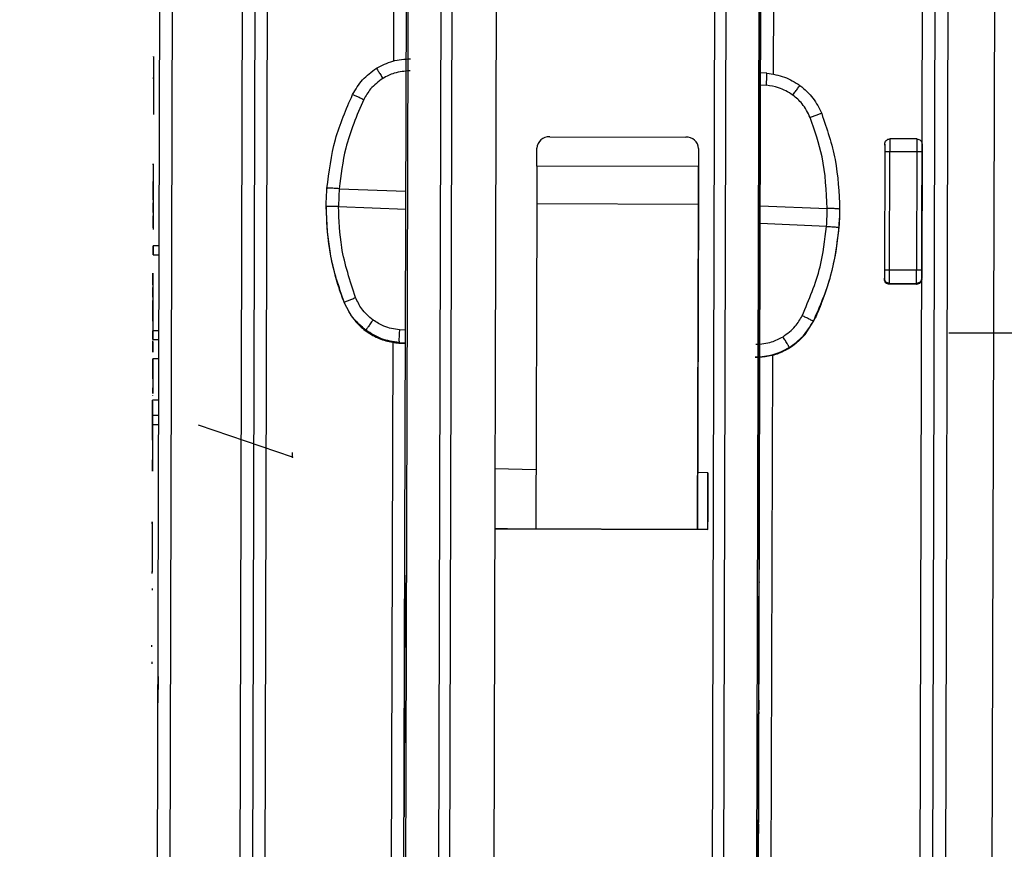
# Model space of a CAD drawing. Header units: millimetres. Extents: x -487 to 230, y -420 to 263.
# Tile 6 of 16: x -24 to 14, y -267 to -235. Entities that reach past the tile are written whole.
import ezdxf

# ---------------------------------------------------------------- set-up
doc = ezdxf.new("R2010")
doc.units = ezdxf.units.MM
doc.header["$PDSIZE"] = -1

msp = doc.modelspace()

# ---------------------------------------------------------------- linework, layer by layer
at = {"color": 7, "linetype": 'Continuous', "lineweight": 25}
for p, q in [((-7.4, -277.321), (-7.198, -203.657)), ((-5.481, -203.64), (-5.683, -277.326)), ((-9.183, -277.377), (-8.982, -203.961)), ((-7.829, -277.325), (-7.627, -203.706)), ((-14.884, -204.787), (-15.117, -289.749)), ((-14.621, -289.738), (-14.389, -204.776)), ((-15.383, -205.917), (-15.609, -288.312)), ((10.891, -288.432), (11.117, -205.776)), ((11.387, -288.445), (11.613, -205.789)), ((4.741, -206.422), (4.546, -277.411)), ((4.811, -206.428), (4.584, -289.227)), ((11.387, -288.464), (11.609, -207.137)), ((12.105, -207.15), (11.887, -286.567)), ((-18.785, -278.02), (-18.608, -213.333)), ((-18.29, -278.01), (-18.112, -213.322)), ((13.897, -213.345), (13.719, -278.032)), ((-9.529, -222.726), (-9.567, -236.399)), ((5.262, -222.766), (5.223, -236.926)), ((2.836, -277.351), (2.984, -223.448)), ((3.409, -223.454), (3.261, -277.357)), ((4.685, -252.602), (4.742, -231.608)), ((-18.91, -236.224), (-18.917, -238.47)), ((-18.91, -236.237), (-18.91, -236.224)), ((4.978, -236.872), (4.728, -236.853)), ((-18.913, -237.095), (-18.913, -237.04)), ((4.727, -237.325), (4.958, -237.342)), ((-18.917, -238.47), (-18.917, -238.484)), ((-3.479, -239.345), (1.821, -239.359)), ((9.57, -239.67), (9.57, -239.632)), ((10.825, -239.435), (9.771, -239.433)), ((11.025, -239.636), (11.025, -239.675)), ((-3.982, -240.49), (-3.98, -239.791)), ((2.32, -239.809), (2.318, -240.507)), ((2.32, -239.809), (2.319, -240.163)), ((9.57, -239.925), (9.557, -244.55)), ((9.757, -244.546), (9.77, -239.921)), ((9.77, -239.921), (10.824, -239.924)), ((10.824, -239.924), (10.811, -244.548)), ((11.024, -239.929), (11.011, -244.554)), ((-18.922, -240.398), (-18.924, -241.052)), ((-18.922, -240.439), (-18.922, -240.398)), ((2.319, -240.163), (2.317, -240.862)), ((2.318, -240.507), (-3.982, -240.49)), ((-18.924, -241.052), (-18.924, -241.092)), ((-18.926, -241.809), (-18.924, -241.355)), ((-18.924, -241.355), (-18.926, -242.087)), ((-11.676, -241.371), (-9.085, -241.474)), ((2.315, -241.6), (2.279, -254.649)), ((-18.927, -242.1), (-18.926, -241.923)), ((-3.986, -241.967), (-4.021, -254.631)), ((2.314, -241.984), (-3.986, -241.967)), ((2.279, -254.649), (2.314, -241.984)), ((-18.926, -242.087), (-18.929, -242.891)), ((-18.927, -242.297), (-18.927, -242.1)), ((-12.187, -242.091), (-12.187, -242.121)), ((-11.705, -242.068), (-9.087, -242.172)), ((4.714, -242.034), (7.331, -242.143)), ((7.813, -242.173), (7.805, -242.552)), ((7.813, -242.173), (7.813, -242.143)), ((-18.929, -242.891), (-18.927, -242.424)), ((7.303, -242.839), (4.712, -242.732)), ((7.805, -242.552), (7.805, -242.522)), ((-18.929, -242.871), (-18.929, -242.958)), ((-18.929, -242.917), (-18.929, -242.958)), ((-18.681, -243.6), (-18.931, -243.6)), ((-18.932, -243.944), (-18.682, -243.945)), ((-18.934, -244.659), (-18.936, -245.391)), ((-18.935, -245.113), (-18.934, -244.659)), ((10.811, -244.548), (9.757, -244.546)), ((9.556, -244.857), (9.556, -244.895)), ((9.755, -245.057), (10.81, -245.06)), ((9.755, -245.096), (9.755, -245.057)), ((10.81, -245.06), (10.81, -245.099)), ((11.01, -244.899), (11.01, -244.861)), ((-18.936, -245.391), (-18.938, -246.195)), ((-18.936, -245.404), (-18.935, -245.227)), ((-18.936, -245.601), (-18.936, -245.404)), ((10.81, -245.099), (9.755, -245.096)), ((-18.938, -246.195), (-18.936, -245.728)), ((-11.488, -245.791), (-11.488, -245.818)), ((-11.488, -245.818), (-11.213, -246.328)), ((-18.939, -246.529), (-18.938, -246.195)), ((6.471, -247.046), (6.786, -246.56)), ((6.786, -246.56), (6.786, -246.533)), ((-18.69, -246.904), (-18.94, -246.904)), ((-9.1, -246.889), (-9.331, -246.871)), ((-18.942, -247.74), (-18.941, -247.303)), ((-18.941, -247.248), (-18.691, -247.249)), ((-9.597, -247.345), (-9.7, -285.22)), ((-9.351, -247.365), (-9.101, -247.383)), ((-9.351, -247.389), (-9.351, -247.365)), ((-9.351, -247.389), (-9.101, -247.408)), ((-9.101, -247.408), (-9.351, -247.389)), ((-9.351, -247.389), (-9.351, -247.389)), ((-18.693, -247.998), (-18.943, -247.997)), ((5.193, -247.855), (5.091, -285.261)), ((-18.946, -249.349), (-18.946, -249.134)), ((-18.947, -249.413), (-18.947, -249.427)), ((-18.697, -249.61), (-18.947, -249.609)), ((-18.699, -250.213), (-18.949, -250.212)), ((-18.95, -250.556), (-18.7, -250.557)), ((-18.955, -252.377), (-18.953, -251.94)), ((-5.615, -252.291), (-5.621, -254.607)), ((-4.015, -252.32), (-5.615, -252.291)), ((-5.616, -252.691), (-5.621, -254.62)), ((-5.616, -252.691), (-5.616, -252.69)), ((2.685, -252.441), (2.285, -252.434)), ((2.679, -254.652), (2.685, -252.441)), ((2.685, -252.441), (2.68, -254.345)), ((4.678, -255.078), (4.684, -252.858)), ((4.683, -253.179), (4.683, -253.114)), ((-18.96, -254.353), (-18.962, -255.007)), ((-18.96, -254.422), (-18.96, -254.353)), ((-5.621, -254.607), (-5.121, -254.608)), ((-5.621, -254.62), (-5.121, -254.622)), ((2.679, -254.65), (-5.621, -254.626)), ((-5.621, -254.629), (2.679, -254.652)), ((-5.121, -254.608), (-5.121, -254.622)), ((-18.962, -255.032), (-18.965, -256.315)), ((-18.962, -255.007), (-18.962, -255.032)), ((4.679, -254.781), (4.678, -255.191)), ((4.677, -255.364), (4.676, -255.958)), ((4.676, -255.624), (4.677, -255.374)), ((4.677, -255.374), (4.677, -255.421)), ((4.626, -273.957), (4.676, -255.757)), ((4.674, -256.649), (4.676, -255.66)), ((4.675, -256.255), (4.676, -255.694)), ((4.676, -255.66), (4.676, -255.624)), ((4.675, -256.201), (4.675, -255.986)), ((-18.966, -256.358), (-18.966, -256.329)), ((-18.965, -256.315), (-18.965, -256.289)), ((-18.967, -256.943), (-18.967, -257.012)), ((4.674, -256.684), (4.673, -256.72)), ((4.673, -256.954), (4.673, -256.924)), ((4.67, -257.829), (4.672, -257.244)), ((4.672, -257.249), (4.671, -257.769)), ((-9.129, -257.4), (-9.149, -264.831)), ((4.672, -257.429), (4.671, -257.454)), ((4.671, -257.518), (4.671, -257.557)), ((4.671, -257.687), (4.671, -257.629)), ((4.668, -258.56), (4.67, -257.998)), ((4.67, -258.039), (4.668, -258.624)), ((4.669, -258.193), (4.67, -257.945)), ((4.67, -257.951), (4.669, -258.412)), ((4.667, -258.941), (4.669, -258.48)), ((4.669, -258.488), (4.668, -258.741)), ((4.67, -258.143), (4.669, -258.219)), ((4.669, -258.256), (4.67, -258.151)), ((4.669, -258.353), (4.669, -258.193)), ((4.669, -258.219), (4.669, -258.361)), ((4.669, -258.35), (4.669, -258.312)), ((4.668, -258.539), (4.667, -258.947)), ((4.668, -258.619), (4.668, -258.56)), ((4.668, -258.749), (4.668, -258.673)), ((-18.973, -259.225), (-18.973, -259.156)), ((4.666, -259.504), (4.667, -258.919)), ((4.667, -258.924), (4.666, -259.544)), ((4.666, -259.604), (4.667, -259.238)), ((4.667, -259.247), (4.666, -259.497)), ((4.667, -259.193), (4.667, -259.231)), ((4.665, -259.642), (4.666, -259.273)), ((4.666, -259.423), (4.665, -259.649)), ((4.665, -259.673), (4.666, -259.581)), ((4.666, -259.421), (4.666, -259.436)), ((4.666, -259.506), (4.666, -259.423)), ((4.666, -259.54), (4.666, -259.611)), ((-18.975, -259.81), (-18.975, -259.879)), ((4.664, -260.182), (4.665, -259.673)), ((4.665, -259.714), (4.664, -260.298)), ((4.664, -260.065), (4.665, -259.731)), ((4.664, -260.011), (4.665, -259.733)), ((4.664, -259.99), (4.665, -259.763)), ((4.665, -259.861), (4.664, -260.197)), ((4.664, -260.024), (4.665, -259.933)), ((4.665, -259.965), (4.664, -260.011)), ((4.665, -259.74), (4.665, -259.945)), ((4.665, -259.812), (4.665, -259.965)), ((4.664, -260.192), (4.664, -260.065)), ((4.664, -260.294), (4.664, -260.182)), ((4.661, -261.255), (4.662, -260.772)), ((4.663, -260.573), (4.663, -260.619)), ((4.662, -260.869), (4.662, -260.835)), ((4.661, -261.304), (4.659, -261.95)), ((4.659, -262.128), (4.66, -261.5)), ((4.66, -261.649), (4.661, -261.301)), ((4.66, -261.55), (4.66, -261.675)), ((4.659, -261.905), (4.658, -262.471)), ((4.66, -261.747), (4.659, -261.938)), ((4.659, -262.137), (4.66, -261.758)), ((4.657, -262.568), (4.659, -262.104)), ((4.659, -262.144), (4.657, -262.65)), ((4.657, -262.65), (4.658, -262.184)), ((4.658, -262.251), (4.659, -262.128)), ((4.656, -262.938), (4.657, -262.568)), ((4.657, -262.688), (4.656, -263.137)), ((4.657, -262.831), (4.658, -262.469)), ((4.658, -262.509), (4.657, -262.819)), ((4.658, -262.513), (4.658, -262.52)), ((4.656, -263), (4.655, -263.543)), ((4.655, -263.433), (4.656, -263)), ((4.657, -262.819), (4.656, -263.108)), ((4.656, -263.218), (4.657, -262.831)), ((4.655, -263.459), (4.654, -263.699)), ((4.655, -263.596), (4.655, -263.453)), ((4.654, -263.814), (4.653, -264.351)), ((4.654, -263.862), (4.655, -263.596)), ((4.654, -263.651), (4.654, -263.728)), ((4.654, -263.764), (4.654, -263.66)), ((4.654, -263.734), (4.654, -263.727)), ((4.654, -263.728), (4.654, -263.869)), ((4.654, -263.736), (4.654, -263.731)), ((4.654, -263.755), (4.654, -263.92)), ((4.654, -263.839), (4.654, -263.764)), ((4.654, -263.781), (4.654, -263.829)), ((4.654, -263.829), (4.654, -263.814)), ((4.653, -264.062), (4.651, -265.048)), ((4.653, -264.019), (4.652, -264.48)), ((4.652, -264.486), (4.653, -264.077)), ((4.653, -264.119), (4.652, -264.456)), ((4.652, -264.44), (4.653, -264.156)), ((4.653, -264.199), (4.652, -264.478)), ((4.653, -264.221), (4.652, -264.447)), ((4.652, -264.47), (4.653, -264.225)), ((4.653, -264.21), (4.654, -263.989)), ((4.654, -263.996), (4.653, -264.183)), ((4.653, -264.156), (4.653, -264.013)), ((4.653, -264.084), (4.653, -264.036)), ((4.653, -264.215), (4.653, -264.04)), ((4.653, -264.068), (4.653, -264.226)), ((4.653, -264.246), (4.653, -264.199)), ((4.653, -264.223), (4.653, -264.258)), ((4.653, -264.258), (4.653, -264.248)), ((4.652, -264.481), (4.651, -265.035)), ((4.651, -264.963), (4.652, -264.53)), ((4.652, -264.538), (4.651, -264.787)), ((4.651, -264.754), (4.652, -264.561)), ((4.652, -264.568), (4.651, -264.969)), ((4.651, -265.078), (4.652, -264.606)), ((4.652, -264.607), (4.651, -264.972)), ((4.652, -264.45), (4.653, -264.266)), ((4.652, -264.671), (4.652, -264.6)), ((4.649, -265.732), (4.651, -264.984)), ((4.651, -264.883), (4.65, -265.431)), ((4.65, -265.13), (4.651, -264.934)), ((4.651, -264.997), (4.65, -265.156)), ((4.651, -264.789), (4.651, -264.775)), ((4.651, -264.864), (4.651, -264.782)), ((4.651, -264.785), (4.651, -264.806)), ((4.65, -265.252), (4.646, -266.899)), ((4.649, -265.618), (4.65, -265.239)), ((4.649, -265.736), (4.65, -265.382)), ((4.65, -265.228), (4.65, -265.416)), ((4.65, -265.237), (4.65, -265.295)), ((4.649, -265.477), (4.65, -265.434)), ((4.649, -265.527), (4.649, -265.548)), ((4.649, -265.779), (4.649, -265.773)), ((4.648, -266.124), (4.646, -266.674)), ((4.647, -266.469), (4.648, -266.121)), ((4.648, -266.186), (4.648, -266.109)), ((4.645, -267.071), (4.647, -266.32)), ((4.647, -266.463), (4.647, -266.243)), ((4.647, -266.37), (4.647, -266.495)), ((4.647, -266.505), (4.647, -266.499)), ((4.645, -266.957), (4.646, -266.578)), ((4.646, -266.567), (4.646, -266.758)), ((4.646, -266.814), (4.646, -266.891))]:
    msp.add_line(p, q, dxfattribs=at)
at = {"color": 7, "linetype": 'Continuous'}
for p, q in [((19.801, -247.019), (12.065, -246.997)), ((-13.499, -251.825), (-17.162, -250.585)), ((-13.499, -251.825), (-13.499, -251.645))]:
    msp.add_line(p, q, dxfattribs=at)
at = {"color": 7, "linetype": 'Continuous', "lineweight": 25, "flags": 128}
for points in [[(-9.112, -277.372), (-9.011, -240.66), (-8.911, -203.938)], [(-3.982, -240.49), (-3.983, -240.666), (-3.983, -240.851), (-3.984, -241.04), (-3.984, -241.232), (-3.985, -241.423), (-3.985, -241.611), (-3.986, -241.793), (-3.986, -241.967)], [(2.314, -241.984), (2.314, -241.811), (2.315, -241.628), (2.315, -241.44), (2.316, -241.249), (2.316, -241.057), (2.317, -240.868), (2.317, -240.684), (2.318, -240.507)], [(2.317, -240.862), (2.317, -240.95), (2.316, -241.042), (2.316, -241.137), (2.316, -241.233), (2.316, -241.328), (2.315, -241.423), (2.315, -241.514), (2.315, -241.6)]]:
    msp.add_lwpolyline(points, dxfattribs=at)
at = {"color": 7, "linetype": 'Continuous', "lineweight": 25}
for centre, radius, start, end in [((-2.307, -281.03), 66.486, 104.23385, 179.83753), ((-2.307, -280.971), 66.353, 104.26055, 179.83753), ((-2.307, -280.96), 65.983, 104.34537, 179.83754), ((-2.306, -280.912), 58.487, 106.24073, 179.83791), ((1.569, -236.966), 3.41, 353.6641, 1.5759), ((-3.505, -239.82), 0.476, 86.8815, 176.538), ((1.844, -239.835), 0.476, 3.1478, 92.8046), ((-2.192, -242.147), 9.995, 179.8509, 197.1474), ((-2.182, -242.147), 9.995, 338.2006, 357.6737), ((-5.671, -247.264), 3.681, 173.8795, 181.5709)]:
    msp.add_arc(centre, radius, start, end, dxfattribs=at)
for points, knots in [([(-10.226, -236.68), (-10.02, -236.572), (-9.604, -236.356), (-9.137, -236.324), (-8.902, -236.309)], [0, 0, 0, 0, 0.497506, 1, 1, 1, 1]), ([(-11.159, -237.705), (-11.042, -237.504), (-10.804, -237.096), (-10.42, -236.82), (-10.226, -236.68)], [0, 0, 0, 0, 0.493535, 1, 1, 1, 1]), ([(-10.226, -236.68), (-10.223, -236.685), (-10.217, -236.694), (-10.161, -236.784), (-10.079, -236.918), (-10.013, -237.025), (-9.981, -237.076)], [0, 0, 0, 0, 0.2407445, 0.5000214, 0.7592865, 1, 1, 1, 1]), ([(-8.921, -236.779), (-9.131, -236.795), (-9.505, -236.823), (-9.835, -236.998), (-9.981, -237.076)], [0, 0, 0, 0, 0.558989, 1, 1, 1, 1]), ([(4.978, -236.872), (5.211, -236.907), (5.674, -236.976), (6.071, -237.226), (6.268, -237.35)], [0, 0, 0, 0, 0.5024939, 1, 1, 1, 1]), ([(-9.981, -237.076), (-10.152, -237.201), (-10.457, -237.425), (-10.645, -237.752), (-10.727, -237.896)], [0, 0, 0, 0, 0.559278, 1, 1, 1, 1]), ([(5.99, -237.724), (5.811, -237.614), (5.492, -237.417), (5.121, -237.365), (4.958, -237.342)], [0, 0, 0, 0, 0.560053, 1, 1, 1, 1]), ([(5.99, -237.724), (6.026, -237.676), (6.101, -237.574), (6.194, -237.448), (6.257, -237.363), (6.264, -237.354), (6.268, -237.35)], [0, 0, 0, 0, 0.240724, 0.5, 0.759276, 1, 1, 1, 1]), ([(6.268, -237.35), (6.45, -237.505), (6.81, -237.811), (7.014, -238.237), (7.114, -238.447)], [0, 0, 0, 0, 0.506465, 1, 1, 1, 1]), ([(-12.158, -241.363), (-12.077, -240.717), (-11.918, -239.45), (-11.409, -238.279), (-11.159, -237.705)], [0, 0, 0, 0, 0.509998, 1, 1, 1, 1]), ([(-11.159, -237.705), (-11.151, -237.706), (-11.134, -237.708), (-11.019, -237.758), (-10.874, -237.825), (-10.775, -237.873), (-10.727, -237.896)], [0, 0, 0, 0, 0.270837, 0.562281, 0.789161, 1, 1, 1, 1]), ([(6.668, -238.602), (6.574, -238.412), (6.407, -238.073), (6.118, -237.831), (5.99, -237.724)], [0, 0, 0, 0, 0.559793, 1, 1, 1, 1]), ([(-10.727, -237.896), (-10.994, -238.521), (-11.471, -239.638), (-11.613, -240.841), (-11.676, -241.371)], [0, 0, 0, 0, 0.5599132, 1, 1, 1, 1]), ([(7.114, -238.447), (7.106, -238.447), (7.089, -238.448), (6.969, -238.488), (6.82, -238.543), (6.717, -238.583), (6.668, -238.602)], [0, 0, 0, 0, 0.270837, 0.562281, 0.789161, 1, 1, 1, 1]), ([(7.114, -238.447), (7.317, -239.039), (7.729, -240.248), (7.785, -241.523), (7.813, -242.174)], [0, 0, 0, 0, 0.490002, 1, 1, 1, 1]), ([(7.331, -242.143), (7.299, -241.464), (7.24, -240.252), (6.842, -239.106), (6.668, -238.602)], [0, 0, 0, 0, 0.559938, 1, 1, 1, 1]), ([(9.57, -239.632), (9.57, -239.635), (9.57, -239.641), (9.57, -239.699), (9.57, -239.76), (9.57, -239.829), (9.57, -239.887), (9.57, -239.925)], [0, 0, 0, 0, 0.249018, 0.499645, 0.628514, 0.760387, 1, 1, 1, 1]), ([(11.025, -239.636), (11.025, -239.639), (11.025, -239.646), (11.024, -239.703), (11.024, -239.764), (11.024, -239.833), (11.024, -239.891), (11.024, -239.929)], [0, 0, 0, 0, 0.248289, 0.4995892, 0.6270295, 0.7603564, 1, 1, 1, 1]), ([(-18.922, -240.439), (-18.922, -240.459), (-18.922, -240.488), (-18.923, -240.664), (-18.923, -240.825), (-18.924, -241.02), (-18.924, -241.198), (-18.924, -241.316), (-18.924, -241.355)], [0, 0, 0, 0, 0.344166, 0.493304, 0.639173, 0.780828, 0.927219, 1, 1, 1, 1]), ([(-18.925, -241.403), (-18.925, -241.387), (-18.924, -241.338), (-18.924, -241.265), (-18.924, -241.19), (-18.924, -241.111), (-18.924, -241.1), (-18.924, -241.092)], [0, 0, 0, 0, 0.067068, 0.214686, 0.382143, 0.564177, 1, 1, 1, 1]), ([(-12.186, -242.06), (-12.184, -241.929), (-12.181, -241.697), (-12.165, -241.465), (-12.158, -241.363)], [0, 0, 0, 0, 0.559979, 1, 1, 1, 1]), ([(-11.676, -241.371), (-11.745, -241.366), (-11.888, -241.357), (-12.049, -241.352), (-12.142, -241.355), (-12.153, -241.36), (-12.158, -241.363)], [0, 0, 0, 0, 0.270714, 0.562312, 0.789284, 1, 1, 1, 1]), ([(-11.676, -241.371), (-11.685, -241.501), (-11.7, -241.733), (-11.703, -241.965), (-11.705, -242.068)], [0, 0, 0, 0, 0.559979, 1, 1, 1, 1]), ([(-11.705, -242.068), (-11.774, -242.067), (-11.917, -242.066), (-12.077, -242.064), (-12.171, -242.062), (-12.181, -242.06), (-12.186, -242.06)], [0, 0, 0, 0, 0.270714, 0.562312, 0.789284, 1, 1, 1, 1]), ([(-11.488, -245.791), (-11.69, -245.198), (-12.102, -243.988), (-12.158, -242.711), (-12.186, -242.06)], [0, 0, 0, 0, 0.490002, 1, 1, 1, 1]), ([(-11.041, -245.612), (-11.256, -244.967), (-11.64, -243.814), (-11.685, -242.601), (-11.705, -242.068)], [0, 0, 0, 0, 0.55988, 1, 1, 1, 1]), ([(7.303, -242.839), (7.312, -242.709), (7.327, -242.477), (7.33, -242.245), (7.331, -242.143)], [0, 0, 0, 0, 0.559979, 1, 1, 1, 1]), ([(7.813, -242.174), (7.805, -242.17), (7.787, -242.161), (7.658, -242.151), (7.496, -242.145), (7.385, -242.143), (7.331, -242.143)], [0, 0, 0, 0, 0.270714, 0.562312, 0.789284, 1, 1, 1, 1]), ([(7.813, -242.174), (7.813, -242.239), (7.811, -242.355), (7.807, -242.471), (7.805, -242.522)], [0, 0, 0, 0, 0.560099, 1, 1, 1, 1]), ([(7.805, -242.522), (7.802, -242.587), (7.797, -242.703), (7.789, -242.819), (7.785, -242.871)], [0, 0, 0, 0, 0.55989, 1, 1, 1, 1]), ([(6.354, -246.319), (6.621, -245.693), (7.098, -244.575), (7.24, -243.37), (7.303, -242.839)], [0, 0, 0, 0, 0.559913, 1, 1, 1, 1]), ([(7.785, -242.871), (7.704, -243.518), (7.545, -244.786), (7.036, -245.958), (6.786, -246.533)], [0, 0, 0, 0, 0.509998, 1, 1, 1, 1]), ([(7.303, -242.839), (7.372, -242.844), (7.515, -242.855), (7.675, -242.866), (7.769, -242.871), (7.78, -242.871), (7.785, -242.871)], [0, 0, 0, 0, 0.2707145, 0.5623123, 0.7892836, 1, 1, 1, 1]), ([(9.557, -244.55), (9.557, -244.589), (9.557, -244.668), (9.556, -244.753), (9.556, -244.805), (9.556, -244.844), (9.556, -244.852), (9.556, -244.857)], [0, 0, 0, 0, 0.2490182, 0.4996445, 0.6285137, 0.7603868, 1, 1, 1, 1]), ([(11.011, -244.554), (11.011, -244.593), (11.011, -244.672), (11.011, -244.757), (11.01, -244.809), (11.01, -244.848), (11.01, -244.856), (11.01, -244.861)], [0, 0, 0, 0, 0.248289, 0.499589, 0.627029, 0.760356, 1, 1, 1, 1]), ([(-11.742, -245.093), (-11.699, -245.229), (-11.621, -245.473), (-11.529, -245.712), (-11.488, -245.818)], [0, 0, 0, 0, 0.556117, 1, 1, 1, 1]), ([(-11.488, -245.791), (-11.479, -245.787), (-11.462, -245.78), (-11.342, -245.732), (-11.193, -245.673), (-11.09, -245.632), (-11.041, -245.612)], [0, 0, 0, 0, 0.270837, 0.562281, 0.789161, 1, 1, 1, 1]), ([(-10.641, -246.888), (-10.823, -246.733), (-11.183, -246.427), (-11.387, -246.001), (-11.488, -245.791)], [0, 0, 0, 0, 0.506466, 1, 1, 1, 1]), ([(-10.363, -246.49), (-10.523, -246.352), (-10.81, -246.104), (-10.97, -245.763), (-11.041, -245.612)], [0, 0, 0, 0, 0.559289, 1, 1, 1, 1]), ([(-18.938, -246.16), (-18.938, -246.165), (-18.938, -246.273), (-18.939, -246.492), (-18.939, -246.739), (-18.94, -246.856), (-18.94, -246.904)], [0, 0, 0, 0, 0.025985, 0.518201, 0.801166, 1, 1, 1, 1]), ([(7.099, -245.858), (7.044, -245.991), (6.946, -246.228), (6.835, -246.459), (6.786, -246.56)], [0, 0, 0, 0, 0.559847, 1, 1, 1, 1]), ([(-18.939, -246.529), (-18.939, -246.644), (-18.939, -246.772), (-18.94, -246.892), (-18.94, -246.904)], [0, 0, 0, 0, 0.900044, 1, 1, 1, 1]), ([(-11.213, -246.328), (-11.091, -246.481), (-10.85, -246.78), (-10.379, -247.101), (-9.876, -247.318), (-9.524, -247.366), (-9.351, -247.389)], [0, 0, 0, 0, 0.264783, 0.519664, 0.764712, 1, 1, 1, 1]), ([(-10.363, -246.49), (-10.399, -246.54), (-10.474, -246.642), (-10.567, -246.774), (-10.63, -246.867), (-10.638, -246.881), (-10.641, -246.888)], [0, 0, 0, 0, 0.240724, 0.5, 0.759276, 1, 1, 1, 1]), ([(-9.331, -246.871), (-9.539, -246.839), (-9.91, -246.781), (-10.225, -246.579), (-10.363, -246.49)], [0, 0, 0, 0, 0.5596638, 1, 1, 1, 1]), ([(5.608, -247.139), (5.779, -247.014), (6.084, -246.79), (6.271, -246.463), (6.354, -246.319)], [0, 0, 0, 0, 0.559278, 1, 1, 1, 1]), ([(5.853, -247.558), (6.045, -247.42), (6.428, -247.145), (6.667, -246.737), (6.786, -246.533)], [0, 0, 0, 0, 0.499588, 1, 1, 1, 1]), ([(6.786, -246.533), (6.778, -246.529), (6.761, -246.52), (6.645, -246.462), (6.501, -246.391), (6.402, -246.342), (6.354, -246.319)], [0, 0, 0, 0, 0.2708373, 0.5622806, 0.7891609, 1, 1, 1, 1]), ([(-9.351, -247.365), (-9.584, -247.33), (-10.047, -247.262), (-10.444, -247.012), (-10.641, -246.888)], [0, 0, 0, 0, 0.5024937, 1, 1, 1, 1]), ([(-18.941, -247.339), (-18.941, -247.39), (-18.941, -247.541), (-18.942, -247.66), (-18.942, -247.74)], [0, 0, 0, 0, 0.333333, 1, 1, 1, 1]), ([(6.471, -247.046), (6.336, -247.189), (6.072, -247.467), (5.577, -247.749), (5.058, -247.924), (4.703, -247.943), (4.529, -247.953)], [0, 0, 0, 0, 0.264782, 0.519664, 0.764712, 1, 1, 1, 1]), ([(4.548, -247.435), (4.757, -247.419), (5.132, -247.392), (5.462, -247.216), (5.608, -247.139)], [0, 0, 0, 0, 0.558989, 1, 1, 1, 1]), ([(5.853, -247.558), (5.85, -247.551), (5.844, -247.535), (5.788, -247.438), (5.706, -247.299), (5.64, -247.191), (5.608, -247.139)], [0, 0, 0, 0, 0.2407445, 0.5000214, 0.7592865, 1, 1, 1, 1]), ([(4.529, -247.928), (4.765, -247.913), (5.232, -247.882), (5.647, -247.665), (5.853, -247.558)], [0, 0, 0, 0, 0.504552, 1, 1, 1, 1]), ([(-18.945, -248.773), (-18.945, -248.694), (-18.944, -248.538), (-18.944, -248.328), (-18.943, -248.157), (-18.943, -248.04), (-18.943, -247.987), (-18.943, -248.004), (-18.943, -248.09), (-18.943, -248.204), (-18.943, -248.295), (-18.944, -248.323)], [0, 0, 0, 0, 0.1224163, 0.2417368, 0.3580804, 0.4724922, 0.5924761, 0.7172875, 0.8337848, 0.949821, 1, 1, 1, 1]), ([(-18.944, -248.325), (-18.944, -248.33), (-18.944, -248.34), (-18.944, -248.443), (-18.944, -248.594), (-18.945, -248.782), (-18.945, -248.944), (-18.946, -249.062), (-18.946, -249.11), (-18.946, -249.134)], [0, 0, 0, 0, 0.160179, 0.321187, 0.482026, 0.651446, 0.829033, 0.916024, 1, 1, 1, 1]), ([(-18.949, -250.25), (-18.949, -250.144), (-18.948, -249.92), (-18.947, -249.704), (-18.947, -249.599), (-18.947, -249.619), (-18.947, -249.623)], [0, 0, 0, 0, 0.280154, 0.590855, 0.913747, 1, 1, 1, 1]), ([(-18.947, -249.65), (-18.947, -249.698), (-18.948, -249.794), (-18.948, -250.026), (-18.949, -250.208), (-18.949, -250.263)], [0, 0, 0, 0, 0.416543, 0.822645, 1, 1, 1, 1]), ([(-18.95, -250.556), (-18.95, -250.638), (-18.95, -250.819), (-18.951, -251.128), (-18.952, -251.396), (-18.953, -251.601), (-18.953, -251.788), (-18.953, -251.889), (-18.953, -251.94)], [0, 0, 0, 0, 0.203564, 0.448285, 0.58897, 0.728029, 0.863832, 1, 1, 1, 1]), ([(-18.951, -251.167), (-18.951, -251.004), (-18.95, -250.79), (-18.95, -250.602), (-18.95, -250.556)], [0, 0, 0, 0, 0.757302, 1, 1, 1, 1])]:
    msp.add_open_spline(points, degree=3, knots=knots, dxfattribs=at)
for points in [[(9.57, -239.632), (9.573, -239.606), (9.58, -239.553), (9.626, -239.487), (9.692, -239.441), (9.745, -239.435), (9.771, -239.433)], [(9.771, -239.433), (9.771, -239.439), (9.771, -239.45), (9.771, -239.562), (9.77, -239.725), (9.77, -239.855), (9.77, -239.921)], [(10.825, -239.435), (10.825, -239.441), (10.825, -239.453), (10.825, -239.565), (10.824, -239.728), (10.824, -239.858), (10.824, -239.924)], [(10.825, -239.435), (10.851, -239.439), (10.904, -239.445), (10.97, -239.491), (11.016, -239.557), (11.022, -239.61), (11.025, -239.636)], [(9.57, -239.925), (9.573, -239.924), (9.579, -239.923), (9.625, -239.922), (9.691, -239.921), (9.743, -239.921), (9.77, -239.921)], [(10.824, -239.924), (10.85, -239.924), (10.903, -239.924), (10.969, -239.925), (11.015, -239.927), (11.021, -239.928), (11.024, -239.929)], [(-18.931, -243.768), (-18.931, -243.79), (-18.931, -243.835), (-18.931, -243.894), (-18.932, -243.933), (-18.932, -243.948), (-18.932, -243.936), (-18.931, -243.9), (-18.931, -243.843), (-18.931, -243.798), (-18.931, -243.776)], [(-18.931, -243.776), (-18.931, -243.753), (-18.931, -243.708), (-18.931, -243.65), (-18.931, -243.61), (-18.931, -243.595), (-18.931, -243.607), (-18.931, -243.644), (-18.931, -243.7), (-18.931, -243.745), (-18.931, -243.768)], [(9.757, -244.546), (9.731, -244.546), (9.678, -244.546), (9.612, -244.546), (9.566, -244.548), (9.56, -244.549), (9.557, -244.55)], [(9.755, -245.057), (9.755, -245.048), (9.756, -245.03), (9.756, -244.911), (9.756, -244.743), (9.757, -244.611), (9.757, -244.546)], [(10.81, -245.06), (10.81, -245.051), (10.81, -245.033), (10.81, -244.913), (10.811, -244.745), (10.811, -244.614), (10.811, -244.548)], [(11.011, -244.554), (11.008, -244.553), (11.002, -244.552), (10.956, -244.55), (10.89, -244.549), (10.837, -244.549), (10.811, -244.548)], [(9.755, -245.057), (9.729, -245.054), (9.677, -245.048), (9.611, -245.001), (9.565, -244.935), (9.559, -244.883), (9.556, -244.857)], [(9.755, -245.096), (9.729, -245.093), (9.677, -245.086), (9.611, -245.04), (9.565, -244.974), (9.559, -244.921), (9.556, -244.895)], [(11.01, -244.861), (11.007, -244.887), (11.001, -244.939), (10.955, -245.005), (10.888, -245.051), (10.836, -245.057), (10.81, -245.06)], [(11.01, -244.899), (11.007, -244.926), (11.001, -244.978), (10.955, -245.044), (10.888, -245.09), (10.836, -245.096), (10.81, -245.099)], [(-18.94, -247.08), (-18.94, -247.057), (-18.94, -247.012), (-18.94, -246.954), (-18.94, -246.914), (-18.94, -246.899), (-18.94, -246.911), (-18.94, -246.948), (-18.94, -247.004), (-18.94, -247.049), (-18.94, -247.072)], [(-18.94, -247.072), (-18.94, -247.094), (-18.94, -247.14), (-18.94, -247.198), (-18.941, -247.237), (-18.941, -247.252), (-18.941, -247.241), (-18.941, -247.204), (-18.94, -247.147), (-18.94, -247.102), (-18.94, -247.08)], [(-18.945, -248.773), (-18.945, -248.826), (-18.945, -248.932), (-18.946, -249.085), (-18.946, -249.229), (-18.946, -249.309), (-18.946, -249.349)], [(-18.949, -250.38), (-18.949, -250.403), (-18.949, -250.448), (-18.95, -250.506), (-18.95, -250.546), (-18.95, -250.561), (-18.95, -250.549), (-18.95, -250.512), (-18.949, -250.456), (-18.949, -250.411), (-18.949, -250.388)], [(-18.949, -250.388), (-18.949, -250.366), (-18.949, -250.32), (-18.949, -250.262), (-18.949, -250.223), (-18.949, -250.207), (-18.949, -250.219), (-18.949, -250.256), (-18.949, -250.313), (-18.949, -250.358), (-18.949, -250.38)], [(-18.951, -251.167), (-18.952, -251.28), (-18.952, -251.507), (-18.953, -251.833), (-18.954, -252.134), (-18.954, -252.296), (-18.955, -252.377)], [(4.683, -253.114), (4.683, -253.105), (4.683, -253.087), (4.684, -252.967), (4.684, -252.8), (4.685, -252.668), (4.685, -252.602)], [(4.685, -252.691), (4.684, -252.756), (4.684, -252.887), (4.684, -253.05), (4.683, -253.161), (4.683, -253.173), (4.683, -253.179)], [(4.676, -255.757), (4.676, -255.627), (4.677, -255.365), (4.678, -255.04), (4.679, -254.817), (4.679, -254.793), (4.679, -254.781)], [(4.678, -255.191), (4.678, -255.209), (4.678, -255.246), (4.677, -255.485), (4.676, -255.82), (4.675, -256.083), (4.675, -256.214)], [(-9.126, -256.423), (-9.126, -256.435), (-9.126, -256.459), (-9.127, -256.683), (-9.127, -257.008), (-9.128, -257.269), (-9.129, -257.4)], [(-18.737, -260.373), (-18.737, -260.505), (-18.738, -260.767), (-18.739, -261.103), (-18.739, -261.342), (-18.739, -261.378), (-18.739, -261.396)], [(-9.149, -264.831), (-9.149, -264.962), (-9.15, -265.225), (-9.151, -265.56), (-9.152, -265.799), (-9.152, -265.835), (-9.152, -265.854)]]:
    msp.add_open_spline(points, degree=3, dxfattribs=at)
at = {"color": 7, "linetype": 'Continuous'}
msp.add_point((-13.499, -251.825), dxfattribs=at)

doc.saveas('drawing.dxf')
